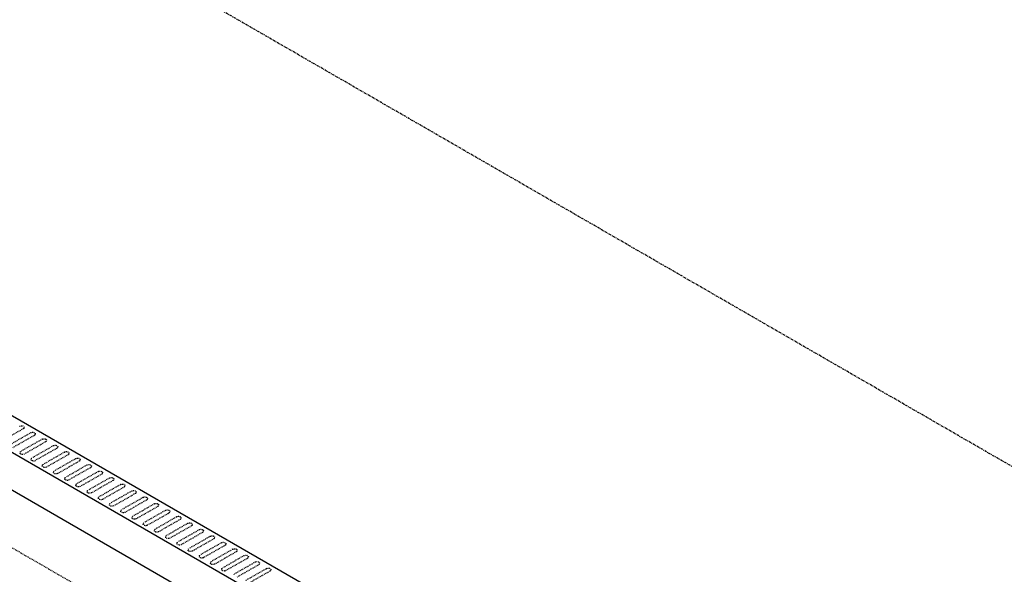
# Model space of a CAD drawing. Header units: inches. Extents: x -17970 to 20481, y 167 to 1796.
# Tile 19 of 29: x 1067 to 1196, y 1011 to 1084. Entities that reach past the tile are written whole.
import ezdxf

# ---------------------------------------------------------------- set-up
doc = ezdxf.new("R2010")
doc.units = ezdxf.units.IN
doc.header["$LTSCALE"] = 0.4
doc.header["$MEASUREMENT"] = 0
doc.linetypes.add('CENTER2', pattern=[1.125, 0.75, -0.125, 0.125, -0.125])
doc.linetypes.add('HIDDEN2', pattern=[0.1875, 0.125, -0.0625])
doc.layers.add('G-ANNO-TTLB', color=7, linetype='Continuous')
doc.layers.add('M-DETL-LIGHT', color=1, linetype='Continuous')
doc.layers.add('M-SECT-PATT', color=9, linetype='Continuous', lineweight=18, true_color=0x808080)

# ---------------------------------------------------------------- blocks, each defined once
blk = doc.blocks.new('ALTERNATE ISOMETRIC')
at = {"layer": 'M-DETL-LIGHT'}
for p, q in [((558.18, 1325.24), (1376.03, 853.05)), ((1371.79, 850.6), (553.94, 1322.79)), ((553.94, 1317.89), (1371.79, 845.7))]:
    blk.add_line(p, q, dxfattribs=at)
at = {"layer": 'M-DETL-LIGHT', "linetype": 'HIDDEN2'}
for p, q in [((1067.32, 1030.38), (1064.48, 1028.75)), ((1068.33, 1029.86), (1065.54, 1028.27)), ((1068.79, 1029.53), (1065.95, 1027.9)), ((1069.8, 1029.01), (1067.01, 1027.42)), ((1070.27, 1028.67), (1067.43, 1027.05)), ((1071.28, 1028.16), (1068.49, 1026.56)), ((1071.74, 1027.82), (1068.9, 1026.2)), ((1072.75, 1027.31), (1069.96, 1025.71)), ((1073.22, 1026.97), (1070.38, 1025.35)), ((1074.23, 1026.46), (1071.44, 1024.86)), ((1074.69, 1026.12), (1071.85, 1024.5)), ((1075.7, 1025.61), (1072.91, 1024.01)), ((1076.17, 1025.27), (1073.32, 1023.65)), ((1077.17, 1024.76), (1074.38, 1023.16)), ((1077.64, 1024.42), (1074.8, 1022.79)), ((1078.65, 1023.9), (1075.86, 1022.31)), ((1079.11, 1023.57), (1076.27, 1021.94)), ((1080.12, 1023.05), (1077.33, 1021.46)), ((1080.59, 1022.72), (1077.75, 1021.09)), ((1081.6, 1022.2), (1078.81, 1020.61)), ((1082.06, 1021.87), (1079.22, 1020.24)), ((1083.07, 1021.35), (1080.28, 1019.76)), ((1083.54, 1021.01), (1080.7, 1019.39)), ((1084.55, 1020.5), (1081.75, 1018.9)), ((1085.01, 1020.16), (1082.17, 1018.54)), ((1086.02, 1019.65), (1083.23, 1018.05)), ((1086.49, 1019.31), (1083.64, 1017.69)), ((1087.49, 1018.8), (1084.7, 1017.2)), ((1087.96, 1018.46), (1085.12, 1016.84)), ((1088.97, 1017.95), (1086.18, 1016.35)), ((1089.43, 1017.61), (1086.59, 1015.99)), ((1090.44, 1017.09), (1087.65, 1015.5)), ((1090.91, 1016.76), (1088.07, 1015.13)), ((1091.92, 1016.24), (1089.13, 1014.65)), ((1092.38, 1015.91), (1089.54, 1014.28)), ((1093.39, 1015.39), (1090.6, 1013.8)), ((1093.86, 1015.06), (1091.02, 1013.43)), ((1094.86, 1014.54), (1092.07, 1012.95)), ((1095.33, 1014.2), (1092.49, 1012.58)), ((1096.34, 1013.69), (1093.55, 1012.09)), ((1096.81, 1013.35), (1093.96, 1011.73)), ((1097.81, 1012.84), (1095.02, 1011.24)), ((1098.28, 1012.5), (1095.44, 1010.88)), ((1099.29, 1011.99), (1096.5, 1010.39)), ((1099.75, 1011.65), (1096.91, 1010.03))]:
    blk.add_line(p, q, dxfattribs=at)
at = {"layer": 'M-DETL-LIGHT', "linetype": 'HIDDEN2', "extrusion": (0, 0, -1)}
for centre, start_param, end_param in [((1067.08, 1030.54), 4.095331, 7.203451), ((1068.56, 1029.69), 4.095331, 7.203451), ((1070.03, 1028.84), 4.095331, 7.203451), ((1071.51, 1027.99), 4.095331, 7.203451), ((1067.24, 1027.24), 0.920266, 4.095331), ((1072.98, 1027.14), 4.095331, 7.203451), ((1068.72, 1026.39), 0.920266, 4.095331), ((1070.19, 1025.54), 0.920266, 4.095331), ((1074.45, 1026.29), 4.095331, 7.203451), ((1075.93, 1025.44), 4.095331, 7.203451), ((1071.66, 1024.69), 0.920266, 4.095331), ((1073.14, 1023.84), 0.920266, 4.095331), ((1077.4, 1024.58), 4.095331, 7.203451), ((1078.88, 1023.73), 4.095331, 7.203451), ((1074.61, 1022.99), 0.920266, 4.095331), ((1080.35, 1022.88), 4.095331, 7.203451), ((1076.09, 1022.14), 0.920266, 4.095331), ((1077.56, 1021.29), 0.920266, 4.095331), ((1081.83, 1022.03), 4.095331, 7.203451), ((1083.3, 1021.18), 4.095331, 7.203451), ((1079.03, 1020.44), 0.920266, 4.095331), ((1084.77, 1020.33), 4.095331, 7.203451), ((1080.51, 1019.58), 0.920266, 4.095331), ((1081.98, 1018.73), 0.920266, 4.095331), ((1086.25, 1019.48), 4.095331, 7.203451), ((1087.72, 1018.63), 4.095331, 7.203451), ((1083.46, 1017.88), 0.920266, 4.095331), ((1089.2, 1017.77), 4.095331, 7.203451), ((1084.93, 1017.03), 0.920266, 4.095331), ((1086.41, 1016.18), 0.920266, 4.095331), ((1090.67, 1016.92), 4.095331, 7.203451), ((1092.14, 1016.07), 4.095331, 7.203451), ((1087.88, 1015.33), 0.920266, 4.095331), ((1093.62, 1015.22), 4.095331, 7.203451), ((1089.35, 1014.48), 0.920266, 4.095331), ((1090.83, 1013.63), 0.920266, 4.095331), ((1095.09, 1014.37), 4.095331, 7.203451), ((1096.57, 1013.52), 4.095331, 7.203451), ((1092.3, 1012.77), 0.920266, 4.095331), ((1098.04, 1012.67), 4.095331, 7.203451), ((1093.78, 1011.92), 0.920266, 4.095331), ((1099.52, 1011.82), 4.095331, 7.203451)]:
    blk.add_ellipse(centre, major_axis=(0.355, 0.042), ratio=0.675017, start_param=start_param, end_param=end_param, dxfattribs=at)
at = {"layer": 'M-SECT-PATT', "linetype": 'CENTER2', "lineweight": -3}
blk.add_line((1521.87, 838.04), (525.82, 1413.12), dxfattribs=at)
at = {"layer": 'M-SECT-PATT', "linetype": 'HIDDEN2', "lineweight": -3}
blk.add_line((1368.93, 839.74), (537.54, 1319.74), dxfattribs=at)

msp = doc.modelspace()

# ---------------------------------------------------------------- block references
at = {"layer": 'G-ANNO-TTLB'}
msp.add_blockref('ALTERNATE ISOMETRIC', (0, 0), dxfattribs=at)

doc.saveas('drawing.dxf')
